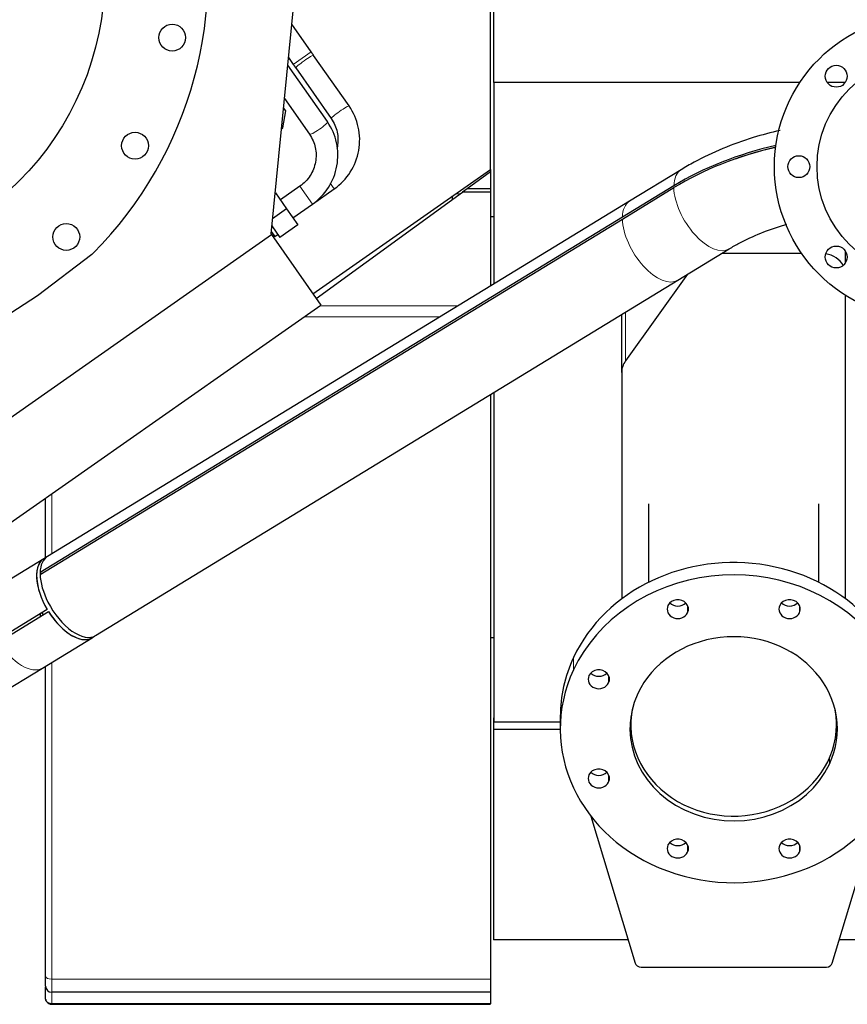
# Model space of a CAD drawing. Header units: inches. Extents: x 0 to 23760, y -13 to 16800.
# Tile 7 of 217: x 3311 to 3991, y 6083 to 6892. Entities that reach past the tile are written whole.
import ezdxf

# ---------------------------------------------------------------- set-up
doc = ezdxf.new("R2010")
doc.units = ezdxf.units.IN
doc.layers.add('254', color=7, linetype='Continuous', true_color=0xffffff)

msp = doc.modelspace()

# ---------------------------------------------------------------- linework, layer by layer
at = {"layer": '254', "color": 2, "linetype": 'Continuous', "lineweight": 25}
for p, q in [((3698.024, 6769.212), (3698.024, 7021.838)), ((3701.021, 6840.661), (3701.021, 7023.924)), ((3517.831, 6716.314), (3537.764, 6917.981)), ((3550.828, 6865.761), (3534.855, 6888.573)), ((3532.136, 6861.075), (3536.084, 6855.437)), ((3581.909, 6821.373), (3552.81, 6862.932)), ((3564.073, 6808.49), (3531.535, 6854.958)), ((3538.065, 6852.607), (3567.165, 6811.048)), ((3701.021, 6840.661), (3701.021, 6675.194)), ((3952.379, 6840.661), (3701.021, 6840.661)), ((3989.682, 6840.661), (3974.869, 6840.661)), ((3528.817, 6827.459), (3549.328, 6798.165)), ((3529.872, 6817.235), (3528.06, 6819.822)), ((3527.416, 6803.307), (3529.872, 6817.235)), ((3526.356, 6802.565), (3527.416, 6803.307)), ((3552.259, 6667.146), (3698.024, 6769.212)), ((3698.024, 6769.221), (3698.024, 6767.199)), ((3698.024, 6767.198), (3679.076, 6753.431)), ((3698.024, 6767.198), (3698.024, 6753.431)), ((3854.78, 6768.979), (3812.494, 6743.187)), ((3541.444, 6755.379), (3525.47, 6744.194)), ((3551.769, 6740.634), (3569.79, 6753.253)), ((3679.076, 6753.431), (3675.169, 6750.592)), ((3698.024, 6753.431), (3679.076, 6753.431)), ((3698.024, 6753.431), (3698.024, 6750.592)), ((3848.818, 6755.761), (3806.533, 6729.969)), ((3806.533, 6728.469), (3848.818, 6754.261)), ((3521.455, 6749.928), (3521.131, 6749.701)), ((3521.455, 6749.928), (3530.633, 6736.822)), ((3554.976, 6663.267), (3675.169, 6750.592)), ((3667.024, 6744.675), (3667.024, 6747.506)), ((3698.024, 6750.592), (3675.169, 6750.592)), ((3698.024, 6750.592), (3698.024, 6673.367)), ((3812.494, 6743.187), (3333.988, 6451.324)), ((3530.633, 6736.822), (3519.057, 6728.716)), ((3530.633, 6736.822), (3539.81, 6723.715)), ((3535.795, 6729.449), (3551.768, 6740.634)), ((3806.533, 6729.969), (3328.027, 6438.105)), ((3701.022, 6730.361), (3698.024, 6730.361)), ((3328.027, 6436.606), (3806.533, 6728.469)), ((3518.473, 6722.806), (3525.065, 6713.391)), ((3539.81, 6723.715), (3525.065, 6713.391)), ((3191.4, 6486.87), (3518.242, 6715.727)), ((3517.831, 6716.314), (3518.242, 6715.727)), ((3518.02, 6718.223), (3519.356, 6716.315)), ((3518.242, 6715.727), (3558.817, 6657.781)), ((3519.29, 6714.23), (3520.313, 6714.947)), ((3519.356, 6716.315), (3520.313, 6714.947)), ((3520.313, 6714.947), (3520.887, 6714.128)), ((3520.887, 6714.128), (3523.344, 6715.848)), ((3325.822, 6665.812), (3370.657, 6699.598)), ((3852.121, 6678.218), (3894.407, 6704.01)), ((3953.837, 6700.248), (3888.239, 6700.248)), ((3990.024, 6692.697), (3990.024, 6701.861)), ((3860.104, 6683.087), (3809.151, 6612.065)), ((3373.615, 6386.355), (3852.121, 6678.218)), ((3278.74, 6635.237), (3325.822, 6665.812)), ((3990.024, 6416.46), (3990.024, 6665.677)), ((3231.975, 6428.924), (3558.817, 6657.781)), ((3806.024, 6602.541), (3806.024, 6650.101)), ((3806.024, 6602.541), (3806.024, 6416.462)), ((3698.024, 6584.223), (3698.024, 6104.127)), ((3701.021, 6586.048), (3701.021, 6315.551)), ((3332.524, 6450.368), (3332.524, 6499.324)), ((3828.024, 6494.474), (3828.024, 6430.03)), ((3968.024, 6430.03), (3968.024, 6494.474)), ((3331.047, 6449.529), (3290.232, 6424.634)), ((3333.169, 6450.765), (3331.073, 6449.487)), ((3328.027, 6438.105), (3328.061, 6438.081)), ((3328.061, 6438.081), (3329.155, 6437.295)), ((3333.846, 6407.839), (3293.031, 6382.944)), ((3294.073, 6381.236), (3334.887, 6406.131)), ((3333.846, 6407.839), (3333.868, 6407.852)), ((3334.909, 6406.144), (3334.887, 6406.131)), ((3328.024, 6404.288), (3328.024, 6403.906)), ((3328.024, 6403.906), (3328.024, 6401.945)), ((3329.859, 6359.666), (3370.674, 6384.561)), ((3370.648, 6384.604), (3372.744, 6385.882)), ((3701.036, 6384.525), (3698.024, 6384.525)), ((3245.838, 6308.418), (3329.859, 6359.666)), ((3332.524, 6106.436), (3332.524, 6361.291)), ((3700.524, 6318.738), (3700.524, 6309.314)), ((3701.041, 6318.738), (3700.524, 6318.738)), ((3755.524, 6319.933), (3755.524, 6309.775)), ((3813.524, 6319.784), (3813.524, 6313.007)), ((3982.524, 6313.007), (3982.524, 6319.784)), ((3700.524, 6309.314), (3700.524, 6136.365)), ((3755.54, 6309.314), (3700.524, 6309.314)), ((3701.021, 6315.551), (3755.527, 6315.551)), ((3780.641, 6238.109), (3817.033, 6117.412)), ((3979.016, 6117.412), (4015.408, 6238.109)), ((3811.33, 6136.365), (3700.524, 6136.365)), ((5077.524, 6136.365), (3984.746, 6136.365)), ((3821.863, 6114.123), (3974.186, 6114.123)), ((3698.024, 6104.127), (3698.024, 6093.364)), ((3332.524, 6088.519), (3332.524, 6097.519)), ((3698.024, 6093.364), (3337.524, 6093.364)), ((3698.024, 6093.364), (3698.024, 6083.889)), ((3698.024, 6083.889), (3337.524, 6083.889)), ((3337.524, 6083.498), (3698.024, 6083.498))]:
    msp.add_line(p, q, dxfattribs=at)
at = {"layer": '254', "color": 110, "linetype": 'Continuous', "lineweight": 13}
for p, q in [((3536.084, 6855.437), (3550.828, 6865.761)), ((3551.768, 6740.634), (3541.444, 6755.379)), ((3566.405, 6758.087), (3569.79, 6753.253)), ((3673.145, 6749.121), (3669.331, 6749.121)), ((3671.623, 6657.263), (3558.078, 6657.263)), ((3656.484, 6648.03), (3544.891, 6648.03)), ((3809.151, 6612.065), (3809.151, 6652.008)), ((3337.524, 6502.828), (3337.524, 6453.48)), ((3860.186, 6411.084), (3860.186, 6405.143)), ((3952.03, 6411.084), (3952.03, 6405.143)), ((3766.372, 6368.304), (3766.372, 6358.145)), ((3337.524, 6364.337), (3337.524, 6104.127)), ((3795.243, 6353.478), (3795.243, 6347.538)), ((3976.785, 6285.855), (3976.785, 6280.837)), ((3795.243, 6272.011), (3795.243, 6266.071)), ((3860.186, 6214.406), (3860.186, 6208.466)), ((3952.03, 6214.406), (3952.03, 6208.466)), ((3698.024, 6104.127), (3337.524, 6104.127)), ((3337.524, 6093.364), (3337.524, 6083.889)), ((3337.524, 6083.889), (3337.524, 6083.498))]:
    msp.add_line(p, q, dxfattribs=at)
at = {"layer": '254', "color": 2, "linetype": 'Continuous', "lineweight": 25}
for centre, radius in [((3141.131, 6929.579), 240), ((4056.524, 6771.525), 125), ((3436.573, 6877.485), 11), ((4056.524, 6771.525), 90), ((3982.278, 6845.771), 9), ((3406.015, 6788.738), 11), ((3951.524, 6771.525), 9), ((3349.528, 6713.777), 11), ((3982.278, 6697.278), 9)]:
    msp.add_circle(centre, radius, dxfattribs=at)
for centre, radius, start, end in [((3141.131, 6929.579), 325, 315.143056, 14.43617), ((3365.843, 6705.987), 8, 307, 315.143056), ((3337.524, 6098.364), 5, 180, 270)]:
    msp.add_arc(centre, radius, start, end, dxfattribs=at)
at = {"layer": '254', "color": 110, "linetype": 'Continuous', "lineweight": 13}
for centre, major_axis, ratio, start_param, end_param in [((3545.437, 6857.769), (-7.372, -5.162), 0.0863439, 3.1415927, 6.2831853), ((3574.537, 6816.211), (-7.372, -5.162), 0.0863439, 3.1474831, 6.2831853), ((3556.701, 6803.327), (7.372, 5.162), 0.1534605, 3.1415927, 6.2831853), ((3874.593, 6736.495), (19.814, -32.484), 0.5079153, 3.141104, 3.8096847), ((3874.593, 6736.495), (19.814, -32.484), 0.5079153, 3.8622532, 6.2803316), ((3832.308, 6710.703), (19.814, -32.484), 0.5079153, 3.1415867, 3.8096847), ((3832.308, 6710.703), (19.814, -32.484), 0.5079153, 3.8622532, 6.2831793), ((3310.045, 6392.15), (19.814, -32.484), 0.5079153, 4.7386732, 6.2831853), ((3337.524, 6106.436), (5, 0), 0.4617486, 3.1415927, 4.712389)]:
    msp.add_ellipse(centre, major_axis=major_axis, ratio=ratio, start_param=start_param, end_param=end_param, dxfattribs=at)
at = {"layer": '254', "color": 2, "linetype": 'Continuous', "lineweight": 25}
for centre, major_axis, ratio, start_param, end_param in [((4010.119, 6639.884), (238.037, 0), 0.6619508, 1.9019047, 2.3153306), ((4010.119, 6638.385), (-238.037, 0), 0.6619508, 5.0444164, 5.4569233), ((4010.119, 6639.884), (-236.036, 0), 0.6619508, 5.0472782, 5.2020133), ((3970.024, 6682.508), (20, 0), 0.8870108, 0.4558255, 1.3867923), ((3826.024, 6602.541), (20, 0), 0.8870108, 2.5748634, 3.1415927), ((3898.024, 6319.933), (142.5, 0), 0.8870108, 0.0000491, 2.7488936), ((3350.86, 6417.045), (19.788, -32.441), 0.5079153, 3.1415927, 4.6860702), ((3350.86, 6417.045), (19.814, -32.484), 0.5079153, 3.0903342, 4.6861047), ((3353.802, 6418.839), (19.814, -32.484), 0.5079153, 3.1415867, 3.8096847), ((3353.802, 6418.839), (19.788, -32.441), 0.5079153, 3.8096501, 3.8622878), ((3898.024, 6309.775), (142.5, 0), 0.8870108, 5.8904862, 9.0320789), ((3353.802, 6418.839), (19.814, -32.484), 0.5079153, 3.8622532, 4.5593873), ((3353.802, 6418.839), (19.814, -32.484), 0.5079153, 4.5593873, 6.2831552), ((3852.102, 6408.114), (8.75, 0), 0.8870108, 5.8904862, 9.0320789), ((3943.946, 6408.114), (8.75, 0), 0.8870108, 5.8904862, 9.0320789), ((3346.448, 6414.354), (19.788, -32.441), 0.5079153, 4.6860702, 4.7387078), ((3350.86, 6417.045), (19.814, -32.484), 0.5079153, 4.7386732, 5.4067653), ((3350.86, 6417.045), (-19.788, 32.441), 0.5079153, 1.5971152, 3.1415927), ((3852.102, 6408.114), (8.75, 0), 0.8870108, 2.7488936, 5.8904862), ((3852.102, 6418.272), (8.75, 0), 0.8870108, 3.8550287, 5.5697493), ((3943.946, 6408.114), (8.75, 0), 0.8870108, 2.7488936, 5.8904862), ((3943.946, 6418.272), (8.75, 0), 0.8870108, 3.8550287, 5.5697493), ((3398.024, 6403.906), (70, 0), 0.707107, 3.1415927, 3.1806662), ((3398.024, 6403.906), (70, 0), 0.707107, 3.1416908, 3.1806662), ((3350.86, 6417.045), (19.814, -32.484), 0.5079153, 5.4067653, 6.334474), ((3898.024, 6309.775), (85.25, 0), 0.8870108, 5.8904862, 9.0320789), ((3898.024, 6319.933), (142.5, 0), 0.8870108, 2.7488936, 3.1415927), ((3898.024, 6309.775), (142.5, 0), 0.8870108, 2.7488936, 5.8904862), ((3787.159, 6350.508), (8.75, 0), 0.8870108, 5.8904862, 9.0320789), ((3787.159, 6350.508), (8.75, 0), 0.8870108, 2.7488936, 5.8904862), ((3787.159, 6360.666), (8.75, 0), 0.8870108, 3.8550287, 5.5697493), ((3898.024, 6309.775), (85.25, 0), 0.8870108, 2.7488936, 5.8904862), ((3898.024, 6313.007), (84.5, 0), 0.8870108, 2.9553551, 6.2831853), ((3898.024, 6313.007), (84.5, 0), 0.8870108, 0, 0.1863357), ((3898.024, 6319.933), (85.25, 0), 0.8870108, 3.1996139, 3.2825225), ((3898.024, 6319.933), (85.25, 0), 0.8870108, 6.1423045, 6.2252131), ((3787.159, 6269.041), (8.75, 0), 0.8870108, 5.8904862, 9.0320789), ((3787.159, 6269.041), (8.75, 0), 0.8870108, 2.7488936, 5.8904862), ((3787.159, 6279.2), (8.75, 0), 0.8870108, 3.8550287, 5.5697493), ((3852.102, 6211.436), (8.75, 0), 0.8870108, 5.8904862, 9.0320789), ((3943.946, 6211.436), (8.75, 0), 0.8870108, 5.8904862, 9.0320789), ((3852.102, 6211.436), (8.75, 0), 0.8870108, 2.7488936, 5.8904862), ((3852.102, 6221.594), (8.75, 0), 0.8870108, 3.8550287, 5.5697493), ((3943.946, 6211.436), (8.75, 0), 0.8870108, 2.7488936, 5.8904862), ((3943.946, 6221.594), (8.75, 0), 0.8870108, 3.8550287, 5.5697493), ((3821.863, 6118.558), (5, 0), 0.8870108, 3.4029186, 4.712389), ((3974.186, 6118.558), (5, 0), 0.8870108, 4.712389, 6.0218593), ((3337.524, 6088.498), (-5, 0), 0.9999996, 0.1485075, 0.3245738), ((3337.524, 6088.498), (-5, 0), 0.9999996, 0.624569, 1.5714451)]:
    msp.add_ellipse(centre, major_axis=major_axis, ratio=ratio, start_param=start_param, end_param=end_param, dxfattribs=at)
for points in [[(3552.807, 6862.936), (3550.828, 6865.761)], [(3536.084, 6855.437), (3538.068, 6852.603)]]:
    msp.add_open_spline(points, degree=1, dxfattribs=at)
for points, knots in [([(3569.79, 6753.253), (3575.197, 6757.187), (3583.909, 6766.274), (3591.215, 6784.623), (3590.686, 6804.345), (3585.633, 6815.843), (3581.906, 6821.377)], [0, 0, 0, 0, 0.2490454, 0.4999108, 0.7508226, 1, 1, 1, 1]), ([(3567.168, 6811.044), (3569.604, 6807.531), (3572.87, 6800.279), (3573.022, 6791.393), (3572.086, 6786.864), (3571.957, 6786.317)], [0, 0, 0, 0, 0.4703331, 0.9356557, 1, 1, 1, 1]), ([(3551.768, 6740.634), (3557.171, 6744.564), (3565.888, 6753.633), (3573.239, 6771.917), (3572.782, 6791.55), (3567.778, 6802.984), (3564.078, 6808.483)], [0, 0, 0, 0, 0.2489052, 0.4997418, 0.7507117, 1, 1, 1, 1]), ([(3549.324, 6798.172), (3551.735, 6794.697), (3554.958, 6787.514), (3555.118, 6775.154), (3550.565, 6763.576), (3544.961, 6757.865), (3541.444, 6755.379)], [0, 0, 0, 0, 0.2510977, 0.4995993, 0.7483114, 1, 1, 1, 1]), ([(3936.112, 6801.31), (3928.632, 6799.594), (3912.507, 6795.26), (3888.732, 6786.673), (3869.229, 6777.403), (3858.294, 6771.12), (3854.78, 6768.979)], [0, 0, 0, 0, 0.2520937, 0.5520902, 0.853058, 1, 1, 1, 1]), ([(3894.407, 6704.01), (3897.047, 6705.622), (3905.142, 6710.237), (3920.052, 6717.181), (3933.744, 6721.921), (3941.182, 6724.062), (3941.809, 6724.24)], [0, 0, 0, 0, 0.1953169, 0.579389, 0.9646597, 1, 1, 1, 1]), ([(3332.524, 6098.364), (3332.524, 6098.366), (3332.524, 6098.377), (3332.524, 6098.422), (3332.524, 6098.492), (3332.524, 6098.664), (3332.524, 6098.825), (3332.524, 6098.962), (3332.524, 6099.035), (3332.524, 6099.115), (3332.524, 6099.169), (3332.524, 6099.197), (3332.524, 6099.341), (3332.524, 6099.466), (3332.524, 6099.737), (3332.524, 6100.028), (3332.524, 6100.526), (3332.524, 6100.897), (3332.524, 6101.192), (3332.524, 6101.343), (3332.524, 6101.499), (3332.524, 6101.605), (3332.524, 6101.659), (3332.524, 6101.929), (3332.524, 6102.378), (3332.524, 6103.097), (3332.524, 6103.862), (3332.524, 6104.403), (3332.524, 6104.82), (3332.524, 6105.032), (3332.524, 6105.247), (3332.524, 6105.392), (3332.524, 6105.465), (3332.524, 6105.832), (3332.524, 6106.131), (3332.524, 6106.436)], [0, 0, 0, 0, 0.0588946, 0.0588946, 0.121635, 0.1843753, 0.2471157, 0.2471157, 0.2784859, 0.2941709, 0.2941709, 0.309856, 0.309856, 0.3725964, 0.3725964, 0.4353368, 0.4980771, 0.5608175, 0.5608175, 0.5921877, 0.6078727, 0.6078727, 0.6235578, 0.6235578, 0.6862982, 0.7490386, 0.8117789, 0.8745193, 0.8745193, 0.9058895, 0.9215745, 0.9215745, 0.9372596, 0.9372596, 1, 1, 1, 1]), ([(3337.524, 6083.889), (3337.348, 6083.889), (3337.173, 6083.897), (3336.826, 6083.928), (3336.655, 6083.951), (3336.315, 6084.012), (3336.147, 6084.05), (3335.814, 6084.141), (3335.652, 6084.194), (3335.338, 6084.313), (3335.185, 6084.379), (3334.89, 6084.525), (3334.747, 6084.604), (3334.469, 6084.776), (3334.338, 6084.868), (3334.088, 6085.061), (3333.969, 6085.163), (3333.745, 6085.377), (3333.64, 6085.489), (3333.516, 6085.636), (3333.491, 6085.665), (3333.444, 6085.725), (3333.373, 6085.815), (3333.308, 6085.907), (3333.181, 6086.094), (3333.105, 6086.222), (3332.966, 6086.484), (3332.904, 6086.619), (3332.834, 6086.792), (3332.821, 6086.827), (3332.795, 6086.897), (3332.782, 6086.932), (3332.746, 6087.038), (3332.724, 6087.109), (3332.663, 6087.324), (3332.63, 6087.469), (3332.577, 6087.762), (3332.557, 6087.911), (3332.537, 6088.137), (3332.53, 6088.251), (3332.526, 6088.385), (3332.525, 6088.442), (3332.525, 6088.481), (3332.524, 6088.5), (3332.524, 6088.519)], [0, 0, 0, 0, 0.0625, 0.0625, 0.125, 0.125, 0.1875, 0.1875, 0.25, 0.25, 0.3125, 0.3125, 0.375, 0.375, 0.4375, 0.4375, 0.5, 0.5, 0.5625, 0.5625, 0.578125, 0.578125, 0.59375, 0.625, 0.625, 0.6875, 0.6875, 0.75, 0.75, 0.765625, 0.765625, 0.78125, 0.78125, 0.8125, 0.8125, 0.875, 0.875, 0.9375, 0.9375, 0.96875, 0.984375, 0.9921875, 0.9921875, 1, 1, 1, 1])]:
    msp.add_open_spline(points, degree=3, knots=knots, dxfattribs=at)
at = {"layer": '254', "color": 110, "linetype": 'Continuous', "lineweight": 13}
msp.add_open_spline([(3337.524, 6104.127), (3337.524, 6103.721), (3337.524, 6103.322), (3337.524, 6102.833), (3337.524, 6102.736), (3337.524, 6102.542), (3337.524, 6102.254), (3337.524, 6101.972), (3337.524, 6101.416), (3337.524, 6100.695), (3337.524, 6099.675), (3337.524, 6099.036), (3337.524, 6098.417), (3337.524, 6098.118), (3337.524, 6097.757), (3337.524, 6097.686), (3337.524, 6097.545), (3337.524, 6097.336), (3337.524, 6097.134), (3337.524, 6096.742), (3337.524, 6096.246), (3337.524, 6095.583), (3337.524, 6095.195), (3337.524, 6094.834), (3337.524, 6094.666), (3337.524, 6094.494), (3337.524, 6094.475), (3337.524, 6094.438), (3337.524, 6094.383), (3337.524, 6094.259), (3337.524, 6094.161), (3337.524, 6093.978), (3337.524, 6093.765), (3337.524, 6093.535), (3337.524, 6093.442), (3337.524, 6093.38), (3337.524, 6093.364), (3337.524, 6093.364)], degree=3, knots=[0, 0, 0, 0, 0.0625733, 0.0625733, 0.0782167, 0.0782167, 0.09386, 0.1251467, 0.1251467, 0.18772, 0.2502934, 0.3128667, 0.3128667, 0.37544, 0.37544, 0.3910834, 0.3910834, 0.4067267, 0.4380134, 0.4380134, 0.5005867, 0.56316, 0.6257334, 0.6257334, 0.6883067, 0.6883067, 0.6961284, 0.6961284, 0.70395, 0.7195934, 0.7508801, 0.7508801, 0.8134534, 0.8760267, 0.9386001, 0.9386001, 1, 1, 1, 1], dxfattribs=at)

doc.saveas('drawing.dxf')
